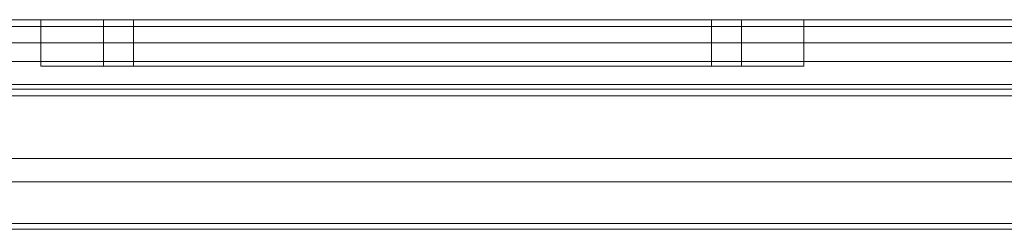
# Model space of a CAD drawing. Extents: x -620 to 300, y 62 to 1112.
# Tile 187 of 235: x 170.3433 to 170.6759, y 613.7268 to 613.7975. Entities that reach past the tile are written whole.
import ezdxf

# ---------------------------------------------------------------- set-up
doc = ezdxf.new("R2010")
doc.units = 0
doc.layers.get('0').update_dxf_attribs({"lineweight": 13})

# ---------------------------------------------------------------- blocks, each defined once
blk = doc.blocks.new('Referenz-A06CPVLKL0')
at = {"color": 9, "linetype": 'ByBlock', "lineweight": 13, "ltscale": 0.13, "true_color": 0xc1c9c4}
for p, q in [((171.92468, 613.79751), (170.1278, 613.79751)), ((171.92468, 613.79751), (170.1278, 613.79751)), ((171.02624, 613.79751), (170.21374, 613.79751)), ((170.21374, 613.79751), (171.02624, 613.79751)), ((171.83093, 613.79751), (170.22155, 613.79751)), ((170.22155, 613.79751), (171.83093, 613.79751)), ((170.35046, 613.79751), (170.35046, 613.78189)), ((170.35485, 613.79751), (170.35046, 613.79751)), ((170.35046, 613.79751), (170.35485, 613.79751)), ((170.36773, 613.79751), (170.35485, 613.79751)), ((170.35485, 613.79751), (170.36773, 613.79751)), ((170.38821, 613.79751), (170.36773, 613.79751)), ((170.36773, 613.79751), (170.38821, 613.79751)), ((170.37163, 613.79751), (170.37163, 613.78189)), ((170.3737, 613.79751), (170.37163, 613.79751)), ((170.37163, 613.79751), (170.3737, 613.79751)), ((170.37983, 613.79751), (170.3737, 613.79751)), ((170.3737, 613.79751), (170.37983, 613.79751)), ((170.38979, 613.79751), (170.37983, 613.79751)), ((170.37983, 613.79751), (170.38979, 613.79751)), ((170.38171, 613.79751), (170.38171, 613.78189)), ((170.38358, 613.79751), (170.38171, 613.79751)), ((170.38171, 613.79751), (170.38358, 613.79751)), ((170.38914, 613.79751), (170.38358, 613.79751)), ((170.38358, 613.79751), (170.38914, 613.79751)), ((170.41491, 613.79751), (170.38821, 613.79751)), ((170.38821, 613.79751), (170.41491, 613.79751)), ((170.39817, 613.79751), (170.38914, 613.79751)), ((170.38914, 613.79751), (170.39817, 613.79751)), ((170.40318, 613.79751), (170.38979, 613.79751)), ((170.38979, 613.79751), (170.40318, 613.79751)), ((170.41031, 613.79751), (170.39817, 613.79751)), ((170.39817, 613.79751), (170.41031, 613.79751)), ((170.41951, 613.79751), (170.40318, 613.79751)), ((170.40318, 613.79751), (170.41951, 613.79751)), ((170.42511, 613.79751), (170.41031, 613.79751)), ((170.41031, 613.79751), (170.42511, 613.79751)), ((170.446, 613.79751), (170.41491, 613.79751)), ((170.41491, 613.79751), (170.446, 613.79751)), ((170.43814, 613.79751), (170.41951, 613.79751)), ((170.41951, 613.79751), (170.43814, 613.79751)), ((170.44199, 613.79751), (170.42511, 613.79751)), ((170.42511, 613.79751), (170.44199, 613.79751)), ((170.45835, 613.79751), (170.43814, 613.79751)), ((170.43814, 613.79751), (170.45835, 613.79751)), ((170.46031, 613.79751), (170.44199, 613.79751)), ((170.44199, 613.79751), (170.46031, 613.79751)), ((170.47936, 613.79751), (170.446, 613.79751)), ((170.446, 613.79751), (170.47936, 613.79751)), ((170.47936, 613.79751), (170.45835, 613.79751)), ((170.45835, 613.79751), (170.47936, 613.79751)), ((170.47936, 613.79751), (170.46031, 613.79751)), ((170.46031, 613.79751), (170.47936, 613.79751)), ((170.50038, 613.79751), (170.47936, 613.79751)), ((170.51273, 613.79751), (170.47936, 613.79751)), ((170.49842, 613.79751), (170.47936, 613.79751)), ((170.47936, 613.79751), (170.50038, 613.79751)), ((170.47936, 613.79751), (170.51273, 613.79751)), ((170.47936, 613.79751), (170.49842, 613.79751)), ((170.51674, 613.79751), (170.49842, 613.79751)), ((170.49842, 613.79751), (170.51674, 613.79751)), ((170.52059, 613.79751), (170.50038, 613.79751)), ((170.50038, 613.79751), (170.52059, 613.79751)), ((170.54382, 613.79751), (170.51273, 613.79751)), ((170.51273, 613.79751), (170.54382, 613.79751)), ((170.53362, 613.79751), (170.51674, 613.79751)), ((170.51674, 613.79751), (170.53362, 613.79751)), ((170.53922, 613.79751), (170.52059, 613.79751)), ((170.52059, 613.79751), (170.53922, 613.79751)), ((170.54842, 613.79751), (170.53362, 613.79751)), ((170.53362, 613.79751), (170.54842, 613.79751)), ((170.55554, 613.79751), (170.53922, 613.79751)), ((170.53922, 613.79751), (170.55554, 613.79751)), ((170.57051, 613.79751), (170.54382, 613.79751)), ((170.54382, 613.79751), (170.57051, 613.79751)), ((170.56056, 613.79751), (170.54842, 613.79751)), ((170.54842, 613.79751), (170.56056, 613.79751)), ((170.56894, 613.79751), (170.55554, 613.79751)), ((170.55554, 613.79751), (170.56894, 613.79751)), ((170.56959, 613.79751), (170.56056, 613.79751)), ((170.56056, 613.79751), (170.56959, 613.79751)), ((170.5789, 613.79751), (170.56894, 613.79751)), ((170.56894, 613.79751), (170.5789, 613.79751)), ((170.57514, 613.79751), (170.56959, 613.79751)), ((170.56959, 613.79751), (170.57514, 613.79751)), ((170.591, 613.79751), (170.57051, 613.79751)), ((170.57051, 613.79751), (170.591, 613.79751)), ((170.57702, 613.79751), (170.57514, 613.79751)), ((170.57514, 613.79751), (170.57702, 613.79751)), ((170.57702, 613.78189), (170.57702, 613.79751)), ((170.58503, 613.79751), (170.5789, 613.79751)), ((170.5789, 613.79751), (170.58503, 613.79751)), ((170.5871, 613.79751), (170.58503, 613.79751)), ((170.58503, 613.79751), (170.5871, 613.79751)), ((170.5871, 613.78189), (170.5871, 613.79751)), ((170.60388, 613.79751), (170.591, 613.79751)), ((170.591, 613.79751), (170.60388, 613.79751)), ((170.60827, 613.79751), (170.60388, 613.79751)), ((170.60388, 613.79751), (170.60827, 613.79751)), ((170.60827, 613.78189), (170.60827, 613.79751)), ((170.21374, 613.7897), (171.02624, 613.7897)), ((170.21374, 613.7897), (171.02624, 613.7897)), ((170.22155, 613.7897), (171.83093, 613.7897)), ((171.83093, 613.7897), (170.22155, 613.7897)), ((170.35046, 613.78189), (170.35485, 613.78189)), ((170.35046, 613.78189), (170.35485, 613.78189)), ((170.35485, 613.78189), (170.36773, 613.78189)), ((170.35485, 613.78189), (170.36773, 613.78189)), ((170.36773, 613.78189), (170.38821, 613.78189)), ((170.36773, 613.78189), (170.38821, 613.78189)), ((170.37163, 613.78189), (170.3753, 613.78189)), ((170.37163, 613.78189), (170.3753, 613.78189)), ((170.3753, 613.78189), (170.38606, 613.78189)), ((170.3753, 613.78189), (170.38606, 613.78189)), ((170.38171, 613.78189), (170.38504, 613.78189)), ((170.38171, 613.78189), (170.38504, 613.78189)), ((170.38504, 613.78189), (170.39479, 613.78189)), ((170.38504, 613.78189), (170.39479, 613.78189)), ((170.38606, 613.78189), (170.40318, 613.78189)), ((170.38606, 613.78189), (170.40318, 613.78189)), ((170.38821, 613.78189), (170.41491, 613.78189)), ((170.38821, 613.78189), (170.41491, 613.78189)), ((170.39479, 613.78189), (170.41031, 613.78189)), ((170.39479, 613.78189), (170.41031, 613.78189)), ((170.40318, 613.78189), (170.4255, 613.78189)), ((170.40318, 613.78189), (170.4255, 613.78189)), ((170.41031, 613.78189), (170.43054, 613.78189)), ((170.41031, 613.78189), (170.43054, 613.78189)), ((170.41491, 613.78189), (170.446, 613.78189)), ((170.41491, 613.78189), (170.446, 613.78189)), ((170.4255, 613.78189), (170.45148, 613.78189)), ((170.4255, 613.78189), (170.45148, 613.78189)), ((170.43054, 613.78189), (170.45409, 613.78189)), ((170.43054, 613.78189), (170.45409, 613.78189)), ((170.446, 613.78189), (170.47936, 613.78189)), ((170.446, 613.78189), (170.47936, 613.78189)), ((170.45148, 613.78189), (170.47936, 613.78189)), ((170.45148, 613.78189), (170.47936, 613.78189)), ((170.45409, 613.78189), (170.47936, 613.78189)), ((170.45409, 613.78189), (170.47936, 613.78189)), ((170.47936, 613.78189), (170.50725, 613.78189)), ((170.47936, 613.78189), (170.51273, 613.78189)), ((170.47936, 613.78189), (170.50464, 613.78189)), ((170.47936, 613.78189), (170.51273, 613.78189)), ((170.47936, 613.78189), (170.50725, 613.78189)), ((170.47936, 613.78189), (170.50464, 613.78189)), ((170.50464, 613.78189), (170.52819, 613.78189)), ((170.50464, 613.78189), (170.52819, 613.78189)), ((170.50725, 613.78189), (170.53323, 613.78189)), ((170.50725, 613.78189), (170.53323, 613.78189)), ((170.51273, 613.78189), (170.54382, 613.78189)), ((170.51273, 613.78189), (170.54382, 613.78189)), ((170.52819, 613.78189), (170.54842, 613.78189)), ((170.52819, 613.78189), (170.54842, 613.78189)), ((170.53323, 613.78189), (170.55554, 613.78189)), ((170.53323, 613.78189), (170.55554, 613.78189)), ((170.54382, 613.78189), (170.57051, 613.78189)), ((170.54382, 613.78189), (170.57051, 613.78189)), ((170.54842, 613.78189), (170.56394, 613.78189)), ((170.54842, 613.78189), (170.56394, 613.78189)), ((170.55554, 613.78189), (170.57266, 613.78189)), ((170.55554, 613.78189), (170.57266, 613.78189)), ((170.56394, 613.78189), (170.57369, 613.78189)), ((170.56394, 613.78189), (170.57369, 613.78189)), ((170.57051, 613.78189), (170.591, 613.78189)), ((170.57051, 613.78189), (170.591, 613.78189)), ((170.57266, 613.78189), (170.58343, 613.78189)), ((170.57266, 613.78189), (170.58343, 613.78189)), ((170.57369, 613.78189), (170.57702, 613.78189)), ((170.57369, 613.78189), (170.57702, 613.78189)), ((170.58343, 613.78189), (170.5871, 613.78189)), ((170.58343, 613.78189), (170.5871, 613.78189)), ((170.591, 613.78189), (170.60388, 613.78189)), ((170.591, 613.78189), (170.60388, 613.78189)), ((170.60388, 613.78189), (170.60827, 613.78189)), ((170.60388, 613.78189), (170.60827, 613.78189)), ((170.1278, 613.77564), (171.92468, 613.77564)), ((170.1278, 613.77408), (170.79186, 613.77408)), ((171.78718, 613.77564), (170.2653, 613.77564)), ((170.2653, 613.75064), (171.78718, 613.75064)), ((170.81921, 613.75064), (170.2653, 613.75064)), ((170.23916, 613.72876), (170.81921, 613.72876)), ((170.81921, 613.72876), (170.23936, 613.72876))]:
    blk.add_line(p, q, dxfattribs=at)
at = {"color": 251, "linetype": 'ByBlock', "lineweight": 13, "ltscale": 0.13, "true_color": 0x636363}
for p, q in [((171.92468, 613.79751), (170.1278, 613.79751)), ((171.92468, 613.79526), (170.1278, 613.79526)), ((171.78718, 613.78345), (170.2653, 613.78345)), ((170.2653, 613.78345), (171.78718, 613.78345)), ((170.1278, 613.77183), (171.92468, 613.77183)), ((170.2653, 613.74283), (171.78718, 613.74283)), ((171.78718, 613.74283), (170.2653, 613.74283)), ((170.26061, 613.72876), (171.79186, 613.72876)), ((170.26259, 613.72679), (171.78989, 613.72679))]:
    blk.add_line(p, q, dxfattribs=at)

msp = doc.modelspace()

# ---------------------------------------------------------------- block references
at = {"color": 8, "lineweight": 25, "ltscale": 0.25, "true_color": 0x808080}
msp.add_blockref('Referenz-A06CPVLKL0', (0, 0), dxfattribs=at)

doc.saveas('drawing.dxf')
